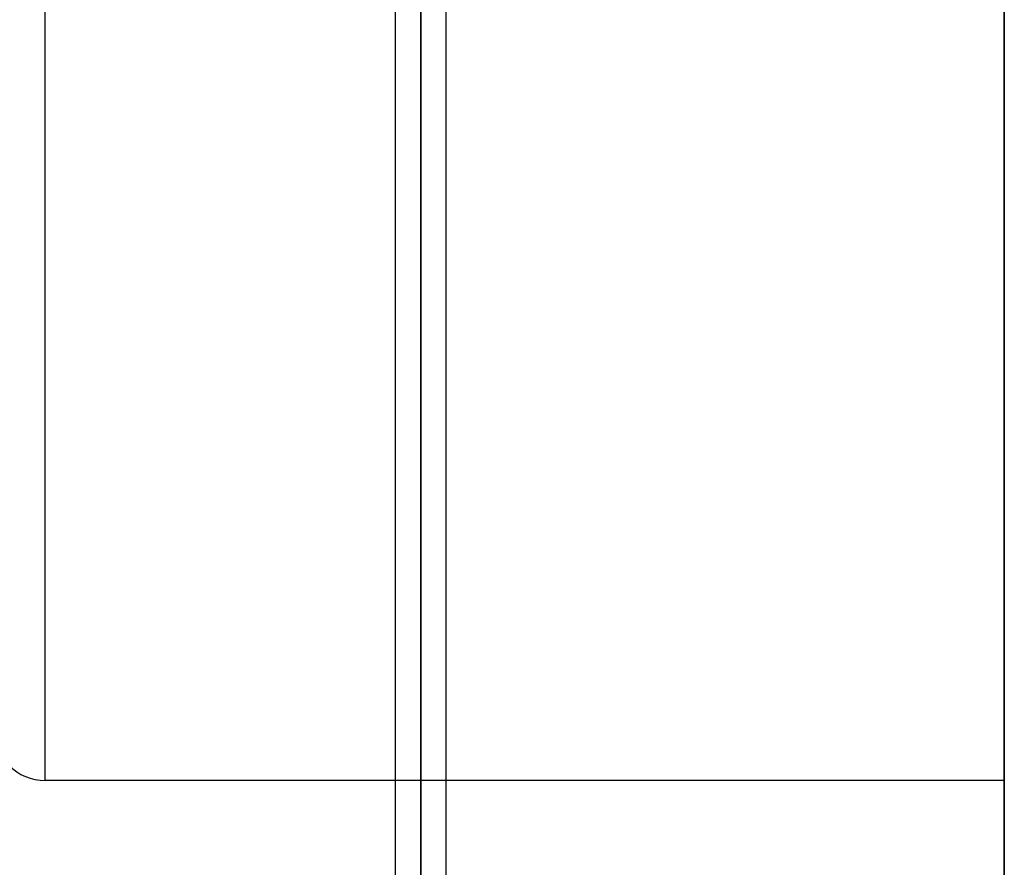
# Model space of a CAD drawing. Header units: millimetres. Extents: x -52 to 132, y -156 to 156.
# Tile 24 of 77: x 4 to 23, y -33 to -17. Entities that reach past the tile are written whole.
import ezdxf

# ---------------------------------------------------------------- set-up
doc = ezdxf.new("R2010")
doc.units = ezdxf.units.MM
doc.layers.add('MAIN-1', color=7, linetype='Continuous')

msp = doc.modelspace()

# ---------------------------------------------------------------- linework, layer by layer
at = {"layer": 'MAIN-1'}
for p, q in [((11.55, 0), (11.55, -75.632)), ((11.55, 0), (11.55, -75.632)), ((12.05, 0), (12.05, -75.441)), ((12.05, 0), (12.05, -76.102)), ((12.55, -75.632), (12.55, 0)), ((12.55, -75.632), (12.55, 0)), ((23.475, 0), (23.475, -31.5)), ((23.475, 0), (23.475, -36)), ((4.7, -31.5), (4.7, 0)), ((4.7, -31.5), (4.7, 0)), ((12.05, -76.102), (12.05, 0)), ((12.05, -75.441), (12.05, 0)), ((23.475, -36), (23.475, 0)), ((11.55, -31.5), (4.7, -31.5)), ((12.55, -31.5), (11.55, -31.5)), ((23.475, -31.5), (12.55, -31.5))]:
    msp.add_line(p, q, dxfattribs=at)
msp.add_arc((4.7, -30.5), 1, 180, 270, dxfattribs=at)

doc.saveas('drawing.dxf')
